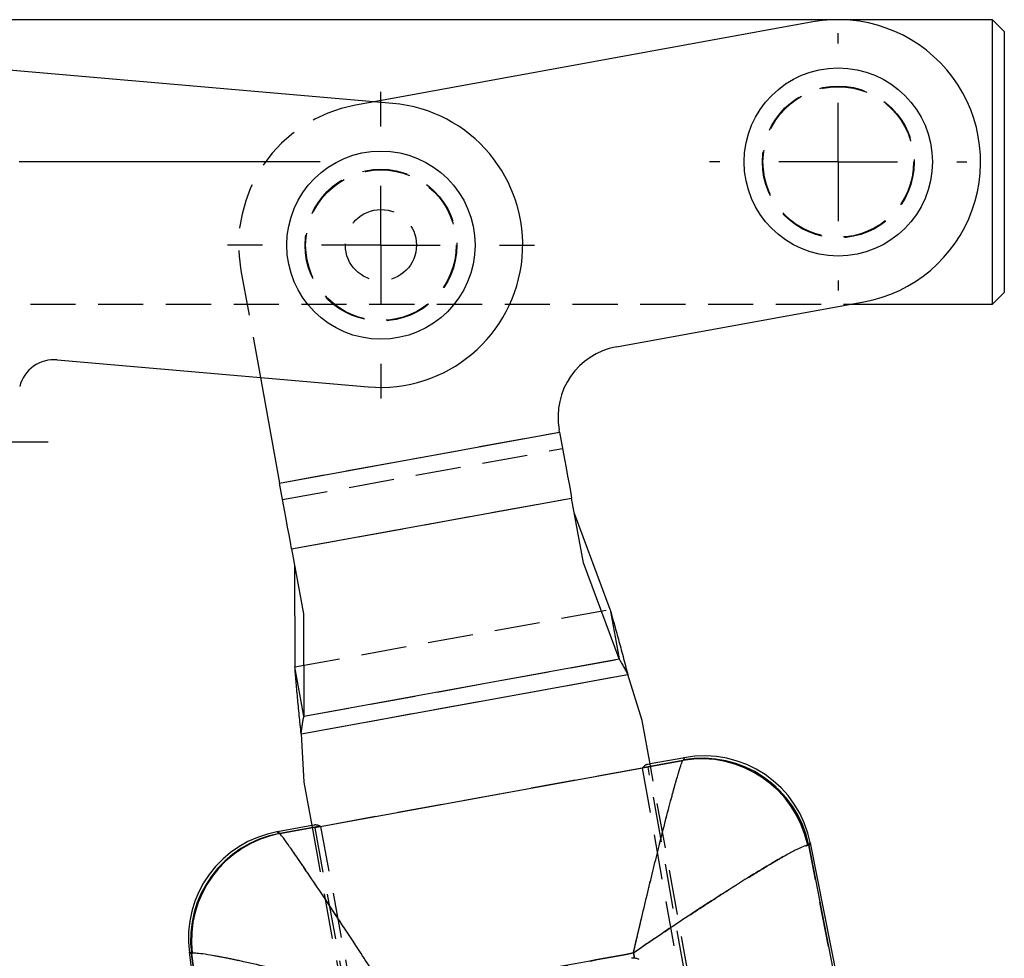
# Model space of a CAD drawing. Extents: x 33 to 392, y 21 to 282.
# Tile 13 of 19: x 85 to 113, y 248 to 275. Entities that reach past the tile are written whole.
import ezdxf

# ---------------------------------------------------------------- set-up
doc = ezdxf.new("R2010")
doc.units = 0
doc.linetypes.add('CENTERX2', pattern=[20.32, 12.7, -2.54, 2.54, -2.54])
doc.linetypes.add('HIDDEN', pattern=[1.905, 1.27, -0.635])
doc.layers.get('0').update_dxf_attribs({"linetype": 'CONTINUOUS'})

# ---------------------------------------------------------------- blocks, each defined once
blk = doc.blocks.new('SW_CENTERMARKSYMBOL_3')
at = {"color": 0, "linetype": 'CONTINUOUS'}
for p, q in [((0, 3.333), (0, 3.617)), ((0, 0), (0, 1.667)), ((-3.333, 0), (-3.617, 0)), ((0, 0), (-1.667, 0)), ((0, 0), (0, -1.667)), ((0, 0), (1.667, 0)), ((3.333, 0), (3.617, 0)), ((0, -3.333), (0, -3.617))]:
    blk.add_line(p, q, dxfattribs=at)
blk = doc.blocks.new('SW_CENTERMARKSYMBOL_4')
at = {"color": 0, "linetype": 'CONTINUOUS'}
for p, q in [((0, 3.333), (0, 4.312)), ((0, 0), (0, 1.667)), ((-3.333, 0), (-4.312, 0)), ((0, 0), (-1.667, 0)), ((0, 0), (0, -1.667)), ((0, 0), (1.667, 0)), ((3.333, 0), (4.312, 0)), ((0, -3.333), (0, -4.312))]:
    blk.add_line(p, q, dxfattribs=at)
blk = doc.blocks.new('SW_CENTERMARKSYMBOL_5')
at = {"color": 0, "linetype": 'CONTINUOUS'}
for p, q in [((0, 1.667), (0, 3.254)), ((0, 0), (0, 1.667)), ((-1.667, 0), (-3.254, 0)), ((0, 0), (-1.667, 0)), ((0, 0), (0, -1.667)), ((0, 0), (1.667, 0)), ((1.667, 0), (3.254, 0)), ((0, -1.667), (0, -3.254))]:
    blk.add_line(p, q, dxfattribs=at)

msp = doc.modelspace()

# ---------------------------------------------------------------- linework, layer by layer
at = {"color": 7, "linetype": 'CONTINUOUS'}
for p, q in [((112.2318, 274.5538), (74.5652, 274.5538)), ((112.5651, 274.2205), (112.2318, 274.5538)), ((112.2318, 270.5538), (112.2318, 274.5538)), ((95.3735, 272.2013), (68.4746, 274.5362)), ((107.1825, 274.4892), (94.8545, 272.2464)), ((112.5651, 274.2205), (112.5651, 270.5538)), ((112.2318, 266.5538), (112.2318, 270.5538)), ((112.5651, 270.5538), (112.5651, 266.8872)), ((112.2318, 266.5538), (112.5651, 266.8872)), ((101.662, 265.3535), (108.6145, 266.6184)), ((108.2594, 266.5538), (112.2318, 266.5538)), ((85.9448, 264.9897), (94.6816, 264.2313)), ((91.6541, 264.4941), (92.1939, 261.527)), ((92.1939, 261.527), (100.0648, 262.959)), ((100.0648, 262.959), (100.0523, 263.0279)), ((92.5314, 259.6718), (100.4023, 261.1038)), ((100.7341, 259.2804), (100.4023, 261.1038)), ((101.4821, 257.9703), (100.4809, 260.6718)), ((92.5314, 259.6718), (92.8631, 257.8484)), ((92.61, 259.2398), (92.6244, 256.3588)), ((101.7353, 256.579), (100.7341, 259.2804)), ((101.4821, 257.9703), (101.7353, 256.579)), ((92.8631, 257.8484), (92.8776, 254.9675)), ((92.8776, 254.9675), (101.7353, 256.579)), ((92.8776, 254.9675), (92.6244, 256.3588)), ((92.801, 254.4744), (101.9806, 256.1445)), ((102.3869, 254.8508), (101.9806, 256.1445)), ((102.6183, 253.5788), (102.3869, 254.8508)), ((92.801, 254.4744), (92.8764, 253.1205)), ((103.584, 253.8046), (102.6095, 253.6273)), ((102.5539, 253.542), (93.1812, 251.8359)), ((102.5525, 253.5504), (103.532, 253.7283)), ((102.5539, 253.542), (102.5525, 253.5504)), ((103.532, 253.7283), (103.5438, 253.7402)), ((92.8764, 253.1205), (93.1078, 251.8485)), ((93.099, 251.897), (92.1308, 251.7209)), ((92.1889, 251.6748), (92.1995, 251.6693)), ((92.1995, 251.6693), (93.179, 251.8473)), ((93.179, 251.8473), (93.1812, 251.8359)), ((107.0698, 251.3449), (107.038, 251.3425)), ((107.0698, 251.3449), (110.9055, 231.6674)), ((111.8542, 227.7123), (107.1149, 251.406)), ((89.6556, 248.3376), (93.8193, 215.8853)), ((89.739, 248.3016), (89.7171, 248.2962)), ((92.6568, 226.1599), (89.7171, 248.2962)), ((102.1675, 248.1683), (102.1395, 248.3142)), ((102.1675, 248.1683), (102.0832, 248.1636))]:
    msp.add_line(p, q, dxfattribs=at)
at = {"color": 7, "linetype": 'HIDDEN'}
for p, q in [((94.8545, 272.2464), (94.3268, 272.1504)), ((91.1074, 267.499), (91.6541, 264.4941)), ((50.8985, 266.5538), (108.2594, 266.5538)), ((92.1939, 261.527), (100.0648, 262.959)), ((92.2783, 261.0632), (100.1492, 262.4952)), ((92.5314, 259.6718), (100.4023, 261.1038)), ((92.6244, 256.3588), (101.4821, 257.9703)), ((92.8776, 254.9675), (101.7353, 256.579)), ((92.801, 254.4744), (101.9806, 256.1445)), ((102.394, 253.5216), (102.3869, 253.5116)), ((103.532, 253.7283), (102.394, 253.5216)), ((102.6095, 253.6273), (102.541, 253.6149)), ((102.542, 253.6096), (102.541, 253.6149)), ((111.247, 204.5478), (102.5539, 253.542)), ((109.5169, 215.6608), (102.6183, 253.5788)), ((103.5438, 253.7402), (103.532, 253.7283)), ((102.3869, 253.5116), (93.3482, 251.8663)), ((102.3869, 253.5116), (111.1032, 204.476)), ((93.3349, 251.8757), (92.1995, 251.6693)), ((93.1674, 251.9095), (93.099, 251.897)), ((93.1674, 251.9095), (93.1681, 251.906)), ((93.3482, 251.8663), (93.3349, 251.8757)), ((93.3482, 251.8663), (101.4325, 208.4299)), ((92.1995, 251.6693), (92.1889, 251.6748)), ((93.1078, 251.8485), (100.0063, 213.9305)), ((93.1812, 251.8359), (101.2134, 208.7546)), ((107.038, 251.3425), (107.0698, 251.3449)), ((110.9055, 231.6674), (107.0698, 251.3449)), ((89.7171, 248.2962), (89.739, 248.3016)), ((89.7171, 248.2962), (92.6568, 226.1599)), ((102.1395, 248.3142), (102.1675, 248.1683))]:
    msp.add_line(p, q, dxfattribs=at)
at = {"color": 179, "linetype": 'CENTERX2', "ltscale": 0.666667}
msp.add_line((93.3366, 270.5538), (33.4754, 270.5538), dxfattribs=at)
at = {"color": 7, "linetype": 'CONTINUOUS', "flags": 128}
for points in [[(100.0648, 262.959), (100.1116, 262.7018), (100.1579, 262.4471), (100.2034, 262.1974), (100.2475, 261.955), (100.2898, 261.7222), (100.33, 261.5014), (100.3676, 261.2946), (100.4023, 261.1038)], [(92.5314, 259.6718), (92.4967, 259.8626), (92.4591, 260.0694), (92.4189, 260.2902), (92.3766, 260.523), (92.3324, 260.7654), (92.287, 261.0152), (92.2407, 261.2698), (92.1939, 261.527)]]:
    msp.add_lwpolyline(points, dxfattribs=at)
at = {"color": 8, "linetype": 'CONTINUOUS', "flags": 128}
for points in [[(103.5438, 253.7402), (103.5795, 253.7974), (103.584, 253.8046)], [(92.1308, 251.7209), (92.1372, 251.7158), (92.1889, 251.6748)], [(107.1149, 251.406), (107.1099, 251.3992), (107.0698, 251.3449)], [(89.7171, 248.2962), (89.6624, 248.333), (89.6556, 248.3376)]]:
    msp.add_lwpolyline(points, dxfattribs=at)
at = {"color": 7, "linetype": 'HIDDEN', "flags": 128}
for points in [[(103.584, 253.8046), (103.5795, 253.7974), (103.5438, 253.7402)], [(92.1889, 251.6748), (92.1372, 251.7158), (92.1308, 251.7209)], [(107.0698, 251.3449), (107.1099, 251.3992), (107.1149, 251.406)], [(89.6556, 248.3376), (89.6624, 248.333), (89.7171, 248.2962)]]:
    msp.add_lwpolyline(points, dxfattribs=at)
at = {"color": 7, "linetype": 'CONTINUOUS'}
for centre in [(107.8985, 270.5538), (95.0428, 268.215)]:
    msp.add_circle(centre, 2.6458, dxfattribs=at)
at = {"color": 7, "linetype": 'HIDDEN'}
for centre, radius in [((107.8985, 270.5538), 2.1333), ((107.8985, 270.5538), 2.1167), ((95.0428, 268.215), 2.1333), ((95.0428, 268.215), 2.1167), ((95.0428, 268.215), 1)]:
    msp.add_circle(centre, radius, dxfattribs=at)
at = {"color": 7, "linetype": 'CONTINUOUS'}
for centre, radius, start, end in [((107.8985, 270.5538), 4, 280.31125, 100.31125), ((95.0276, 268.2163), 4, 265.03894, 85.03894), ((102.02, 263.3858), 2, 100.31125, 190.31125), ((85.8583, 263.9934), 1, 85.03894, 165.86157), ((104.129, 250.8088), 3.045, 10.87234, 100.79725), ((104.0469, 250.7161), 3.0559, 11.82727, 99.70191), ((104.0804, 250.7372), 3.0506, 11.49134, 100.13113), ((92.6758, 248.7251), 3.045, 99.86444, 187.79882), ((92.7439, 248.6753), 3.0505, 100.48349, 187.13899), ((92.7715, 248.6687), 3.0546, 100.79254, 186.90265)]:
    msp.add_arc(centre, radius, start, end, dxfattribs=at)
at = {"color": 7, "linetype": 'HIDDEN'}
for centre, radius, start, end in [((95.0428, 268.215), 4, 100.31125, 190.31125), ((104.0469, 250.7161), 3.0559, 11.82727, 99.70191), ((104.0804, 250.7372), 3.0506, 11.49136, 100.13111), ((92.7439, 248.6753), 3.0505, 100.48349, 187.13899), ((92.7715, 248.6687), 3.0546, 100.79254, 186.90265)]:
    msp.add_arc(centre, radius, start, end, dxfattribs=at)
for centre, major_axis, start_param, end_param in [((109.6344, 213.6389), (-7.0925, 39.9761), 0.0003159, 0.0570812), ((100.6085, 211.9968), (-7.4419, 39.9125), 6.22705, 6.2828694)]:
    msp.add_ellipse(centre, major_axis=major_axis, ratio=0.0699281, start_param=start_param, end_param=end_param, dxfattribs=at)
at = {"color": 7, "linetype": 'CONTINUOUS'}
for points, knots in [([(101.4821, 257.9703), (101.5189, 257.8445), (101.5924, 257.5927), (101.7164, 257.1394), (101.8466, 256.6525), (101.9359, 256.3138), (101.9806, 256.1445)], [0, 0, 0, 0, 0.2500002, 0.50000013, 0.75000023, 1, 1, 1, 1]), ([(101.4821, 257.9703), (101.5189, 257.8445), (101.5924, 257.5927), (101.7164, 257.1394), (101.8466, 256.6525), (101.9359, 256.3138), (101.9806, 256.1445)], [0, 0, 0, 0, 0.2500002, 0.5000001, 0.7500002, 1, 1, 1, 1]), ([(101.7353, 256.579), (101.7545, 256.5493), (101.793, 256.4901), (101.8542, 256.3822), (101.9169, 256.266), (101.9594, 256.185), (101.9806, 256.1445)], [0, 0, 0, 0, 0.2499991, 0.4999995, 0.749999, 1, 1, 1, 1]), ([(92.801, 254.4744), (92.7831, 254.6486), (92.7475, 254.9971), (92.6978, 255.4987), (92.6542, 255.9665), (92.6344, 256.2281), (92.6244, 256.3588)], [0, 0, 0, 0, 0.25, 0.5, 0.7499998, 1, 1, 1, 1]), ([(92.801, 254.4744), (92.7831, 254.6486), (92.7475, 254.9971), (92.6978, 255.4987), (92.6542, 255.9665), (92.6344, 256.2281), (92.6244, 256.3588)], [0, 0, 0, 0, 0.25, 0.5, 0.7499998, 1, 1, 1, 1]), ([(92.801, 254.4744), (92.8066, 254.5198), (92.8178, 254.6105), (92.8355, 254.7414), (92.8548, 254.8639), (92.87, 254.9329), (92.8776, 254.9675)], [0, 0, 0, 0, 0.2499982, 0.4999987, 0.749999, 1, 1, 1, 1]), ([(102.1395, 248.3142), (102.1404, 248.3181), (102.1415, 248.3227), (102.143, 248.3291), (102.1446, 248.3358), (102.1477, 248.3493), (102.1533, 248.3733), (102.1627, 248.4138), (102.1786, 248.4821), (102.2054, 248.5972), (102.2509, 248.7918), (102.3093, 249.0403), (102.4105, 249.4688), (102.5436, 250.026), (102.7071, 250.6997), (102.881, 251.4036), (103.0591, 252.1066), (103.2144, 252.6973), (103.3322, 253.1247), (103.4205, 253.4264), (103.4911, 253.6446), (103.5183, 253.7004), (103.532, 253.7283)], [0, 0, 0, 0, 0.0014908, 0.0017218, 0.0023792, 0.0040088, 0.0067545, 0.0113814, 0.0191796, 0.0323325, 0.0545582, 0.0923201, 0.1262053, 0.2178362, 0.3084063, 0.398966, 0.5203603, 0.641701, 0.7281709, 0.8146255, 0.9073193, 1, 1, 1, 1]), ([(95.3009, 247.0442), (95.2987, 247.0476), (95.2961, 247.0516), (95.2918, 247.0582), (95.2869, 247.0658), (95.2776, 247.0802), (95.2617, 247.1047), (95.2351, 247.1457), (95.1904, 247.2146), (95.1153, 247.3304), (94.9886, 247.5256), (94.7724, 247.8578), (94.3898, 248.4438), (93.9077, 249.1777), (93.4052, 249.9355), (93.008, 250.5279), (92.6976, 250.9842), (92.4761, 251.3035), (92.321, 251.5196), (92.2343, 251.6333), (92.2091, 251.6594), (92.1995, 251.6693)], [0, 0, 0, 0, 0.0014901, 0.0017412, 0.0028474, 0.004779, 0.0080214, 0.0134645, 0.0226051, 0.0379681, 0.0638544, 0.1077884, 0.1839617, 0.3255822, 0.450006, 0.5743791, 0.6747859, 0.7751664, 0.8613577, 0.9475382, 1, 1, 1, 1]), ([(107.038, 251.3425), (106.9981, 251.3324), (106.9184, 251.3123), (106.6881, 251.2027), (106.391, 251.0432), (105.9888, 250.8123), (105.4483, 250.4859), (104.8181, 250.0902), (104.1936, 249.688), (103.6061, 249.3028), (103.1252, 248.9823), (102.7579, 248.7349), (102.5456, 248.5912), (102.3799, 248.4784), (102.2821, 248.4117), (102.2241, 248.372), (102.1897, 248.3485), (102.1693, 248.3345), (102.1579, 248.3267), (102.1522, 248.3228), (102.1468, 248.3191), (102.1429, 248.3165), (102.1395, 248.3142)], [0, 0, 0, 0, 0.0926795, 0.1853722, 0.2718254, 0.3582939, 0.4777841, 0.6010392, 0.6916068, 0.7821849, 0.8738102, 0.9076815, 0.9454443, 0.9676698, 0.9808224, 0.9886202, 0.9932467, 0.9959921, 0.9976213, 0.9982782, 0.9985095, 1, 1, 1, 1]), ([(95.3009, 247.0442), (95.297, 247.0452), (95.2923, 247.0465), (95.2848, 247.0485), (95.2761, 247.0509), (95.2594, 247.0553), (95.2312, 247.0629), (95.1839, 247.0756), (95.1045, 247.097), (94.9709, 247.1327), (94.7455, 247.1927), (94.3608, 247.2942), (93.6793, 247.4711), (92.819, 247.6875), (91.9202, 247.9032), (91.208, 248.0644), (90.6494, 248.1809), (90.2488, 248.2552), (89.9663, 248.2966), (89.8061, 248.3098), (89.7574, 248.3039), (89.739, 248.3016)], [0, 0, 0, 0, 0.0014901, 0.0017411, 0.0028458, 0.0047767, 0.008018, 0.0134597, 0.0225981, 0.0379583, 0.0638411, 0.1077716, 0.1839428, 0.325582, 0.4500053, 0.5743784, 0.6747846, 0.7751647, 0.8613565, 0.9475373, 1, 1, 1, 1]), ([(102.1395, 248.3142), (101.012, 248.1045), (98.7325, 247.6806), (96.4529, 247.2578), (95.3009, 247.0442)], [0, 0, 0, 0, 0.494665, 1, 1, 1, 1]), ([(102.3046, 248.129), (102.2734, 248.1427), (102.2292, 248.1622), (102.1815, 248.167), (102.1675, 248.1683)], [0, 0, 0, 0, 0.70604179, 1, 1, 1, 1])]:
    msp.add_open_spline(points, degree=3, knots=knots, dxfattribs=at)
at = {"color": 7, "linetype": 'HIDDEN'}
for points, knots in [([(102.1395, 248.3142), (102.1404, 248.3181), (102.1415, 248.3227), (102.143, 248.3291), (102.1446, 248.3358), (102.1477, 248.3493), (102.1533, 248.3733), (102.1627, 248.4138), (102.1786, 248.4821), (102.2054, 248.5972), (102.2509, 248.7918), (102.3093, 249.0403), (102.4105, 249.4688), (102.5436, 250.026), (102.7071, 250.6997), (102.881, 251.4036), (103.0591, 252.1066), (103.2144, 252.6973), (103.3322, 253.1247), (103.4205, 253.4264), (103.4911, 253.6446), (103.5183, 253.7004), (103.532, 253.7283)], [0, 0, 0, 0, 0.0014908, 0.0017218, 0.0023792, 0.0040088, 0.0067545, 0.0113814, 0.0191796, 0.0323325, 0.0545582, 0.0923201, 0.1262053, 0.2178362, 0.3084063, 0.398966, 0.5203603, 0.641701, 0.7281709, 0.8146255, 0.9073193, 1, 1, 1, 1]), ([(95.3009, 247.0442), (95.2987, 247.0476), (95.2961, 247.0516), (95.2918, 247.0582), (95.2869, 247.0658), (95.2776, 247.0802), (95.2617, 247.1047), (95.2351, 247.1457), (95.1904, 247.2146), (95.1153, 247.3304), (94.9886, 247.5256), (94.7724, 247.8578), (94.3898, 248.4438), (93.9105, 249.1734), (93.4072, 249.9325), (93.0114, 250.5229), (92.6983, 250.9832), (92.4775, 251.3015), (92.3212, 251.5194), (92.2345, 251.6331), (92.2091, 251.6594), (92.1995, 251.6693)], [0, 0, 0, 0, 0.0014901, 0.0017411, 0.0028473, 0.0047789, 0.0080213, 0.0134642, 0.0226046, 0.0379672, 0.0638529, 0.1077859, 0.1839573, 0.3255744, 0.4480745, 0.5743782, 0.6736074, 0.7751674, 0.8605276, 0.9475395, 1, 1, 1, 1]), ([(102.1395, 248.3142), (102.1429, 248.3165), (102.1468, 248.3191), (102.1522, 248.3228), (102.1579, 248.3267), (102.1693, 248.3345), (102.1897, 248.3485), (102.2241, 248.372), (102.2821, 248.4117), (102.3799, 248.4784), (102.5456, 248.5912), (102.7579, 248.7349), (103.1252, 248.9823), (103.6061, 249.3028), (104.1936, 249.688), (104.8144, 250.0879), (105.4443, 250.4834), (105.9864, 250.8109), (106.391, 251.0432), (106.6882, 251.2027), (106.9184, 251.3123), (106.9981, 251.3324), (107.038, 251.3425)], [0, 0, 0, 0, 0.0014906, 0.0017219, 0.0023787, 0.004008, 0.0067534, 0.0113799, 0.0191778, 0.0323306, 0.0545565, 0.0923197, 0.1261914, 0.217818, 0.3083973, 0.3989661, 0.5203604, 0.6417013, 0.7281709, 0.8146253, 0.9073192, 1, 1, 1, 1]), ([(95.3009, 247.0442), (95.297, 247.0452), (95.2923, 247.0465), (95.2848, 247.0485), (95.2761, 247.0509), (95.2594, 247.0553), (95.2312, 247.0629), (95.1839, 247.0756), (95.1045, 247.097), (94.9709, 247.1327), (94.7455, 247.1927), (94.3608, 247.2942), (93.6793, 247.4711), (92.824, 247.6862), (91.9239, 247.9024), (91.2141, 248.063), (90.6507, 248.1807), (90.2514, 248.2547), (89.9665, 248.2967), (89.8064, 248.3098), (89.7574, 248.3038), (89.739, 248.3016)], [0, 0, 0, 0, 0.00149, 0.0017411, 0.0028458, 0.0047765, 0.0080178, 0.0134593, 0.0225976, 0.0379574, 0.0638396, 0.107769, 0.1839384, 0.3255741, 0.4480742, 0.5743775, 0.6736063, 0.7751658, 0.8605263, 0.9475386, 1, 1, 1, 1]), ([(95.3009, 247.0442), (96.4529, 247.2578), (98.7325, 247.6806), (101.012, 248.1045), (102.1395, 248.3142)], [0, 0, 0, 0, 0.505335, 1, 1, 1, 1])]:
    msp.add_open_spline(points, degree=3, knots=knots, dxfattribs=at)

# ---------------------------------------------------------------- block references
at = {"color": 179, "linetype": 'CONTINUOUS'}
for name, p in [('SW_CENTERMARKSYMBOL_3', (107.8985, 270.5538)), ('SW_CENTERMARKSYMBOL_4', (95.0428, 268.215)), ('SW_CENTERMARKSYMBOL_5', (82.4356, 262.6872))]:
    msp.add_blockref(name, p, dxfattribs=at)

doc.saveas('drawing.dxf')
